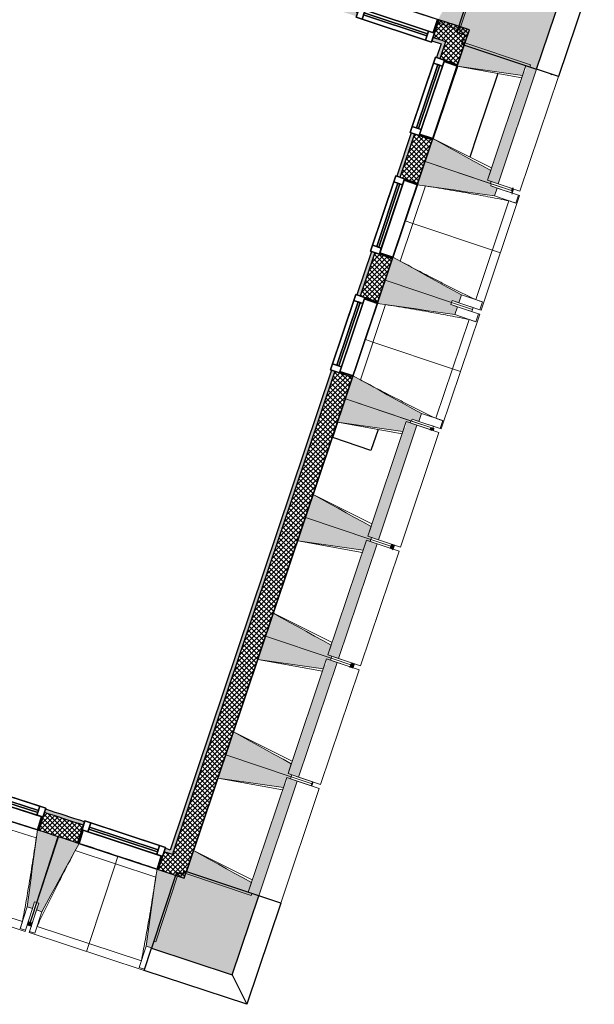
# Model space of a CAD drawing. Header units: centimetres. Extents: x -2631 to 3067, y -3659 to 381.
# Tile 143 of 149: x 1727 to 2140, y -3659 to -2951. Entities that reach past the tile are written whole.
import ezdxf

# ---------------------------------------------------------------- set-up
doc = ezdxf.new("R2010")
doc.units = ezdxf.units.CM
doc.linetypes.add('Tiret_2_', pattern=[0.25, 0.125, -0.125])
for name, color, linetype, lineweight in [('0-1', 7, 'Continuous', 5), ('HACHURE_C-3', 7, 'Continuous', 18), ('MENUISERIES', 7, 'Continuous', 18), ('MENUISERIES-1', 7, 'Continuous', 25), ('MUR', 7, 'Continuous', 25), ('MUR_C', 7, 'Continuous', 25), ('OSSATURE', 7, 'Continuous', 18), ('OSSATURE_C', 7, 'Continuous', 18), ('SOL', 7, 'Continuous', 25), ('Z', 7, 'Continuous', 18)]:
    doc.layers.add(name, color=color, linetype=linetype, lineweight=lineweight)
doc.layers.add('A-ANNO-NPLT', color=7, linetype='Continuous', lineweight=25, plot=False)
for name, color, linetype, lineweight, true_color in [('A-GLAZ-GLAS', 7, 'Continuous', 25, 0x5c63b1), ('ANNOTATIONS-3', 4, 'Tiret_2_', 100, 0x00ffff), ('HACHURE-1', 7, 'Continuous', 25, 0x787878), ('HACHURE_C-1', 7, 'Continuous', 25, 0xdadada), ('HACHURE_C-2', 7, 'Continuous', 5, 0xdadada), ('MENUISERIES-2', 7, 'Continuous', 25, 0x5c63b1), ('MUR-1', 5, 'Continuous', 25, 0x0000ff), ('OSSATURE-1', 7, 'Continuous', 5, 0x787878), ('OSSATURE-2', 5, 'Continuous', 25, 0x0000ff)]:
    doc.layers.add(name, color=color, linetype=linetype, lineweight=lineweight, true_color=true_color)
pattern_1 = [(45, (0, 0), (-1.767767, 1.767767), []), (135, (0, 0), (-1.767767, -1.767767), [])]

# ---------------------------------------------------------------- blocks, each defined once
blk = doc.blocks.new('XXX_VIDE FENETRE - 590-389517-2021_015_1114_DCE_1_50_Sols')
at = {"layer": 'A-ANNO-NPLT'}
for p, q in [((-30.51, 0), (-30.51, -10)), ((-29.51, 0), (-30.51, 0)), ((-29.51, -10), (-29.51, 0)), ((30.51, 0), (29.51, 0)), ((29.51, 0), (29.51, -10)), ((30.51, -10), (30.51, 0)), ((-30.51, -10), (-29.51, -10)), ((-26.01, -10), (-30.51, -10)), ((-30.51, -10), (-30.51, -16.75)), ((-26.01, -16.75), (-26.01, -10)), ((26.01, -10), (26.01, -16.75)), ((30.51, -10), (26.01, -10)), ((29.51, -10), (30.51, -10)), ((30.51, -16.75), (30.51, -10)), ((-30.51, -16.75), (-26.01, -16.75)), ((26.01, -16.75), (30.51, -16.75))]:
    blk.add_line(p, q, dxfattribs=at)
at = {"layer": 'A-GLAZ-GLAS'}
for p, q in [((26.01, -12), (-26.01, -12)), ((-26.01, -12), (-26.01, -13.5)), ((-26.01, -13.5), (26.01, -13.5)), ((26.01, -13.5), (26.01, -12))]:
    blk.add_line(p, q, dxfattribs=at)
at = {"layer": 'MENUISERIES-1'}
for p, q in [((-29.51, 0), (29.51, 0)), ((29.51, 0), (-29.51, 0)), ((-30.51, -10), (-30.51, -0.07)), ((-29.51, -0.07), (-29.51, -10)), ((29.51, -10), (29.51, -0.07)), ((30.51, -0.07), (30.51, -10)), ((30.51, -10), (-30.51, -10)), ((-30.51, -16.75), (-30.51, -10)), ((-30.51, -10), (30.51, -10)), ((-29.51, -10), (29.51, -10)), ((-26.01, -10), (-26.01, -16.75)), ((26.01, -10), (-26.01, -10)), ((26.01, -16.75), (26.01, -10)), ((30.51, -10), (30.51, -16.75)), ((30.51, -16.75), (-30.51, -16.75)), ((-26.01, -16.75), (26.01, -16.75))]:
    blk.add_line(p, q, dxfattribs=at)
at = {"layer": 'MENUISERIES-2'}
for p, q in [((-26.01, -13.5), (-26.01, -12)), ((-26.01, -12), (26.01, -12)), ((26.01, -13.5), (-26.01, -13.5)), ((26.01, -12), (26.01, -13.5))]:
    blk.add_line(p, q, dxfattribs=at)
blk = doc.blocks.new('XXX_VIDE FENETRE - 550-377501-2021_015_1114_DCE_1_50_Sols')
at = {"layer": 'A-ANNO-NPLT'}
for p, q in [((-28.5, 0), (-28.5, -10)), ((-27.5, 0), (-28.5, 0)), ((-27.5, -10), (-27.5, 0)), ((28.5, 0), (27.5, 0)), ((27.5, 0), (27.5, -10)), ((28.5, -10), (28.5, 0)), ((-28.5, -10), (-27.5, -10)), ((-24, -10), (-28.5, -10)), ((-28.5, -10), (-28.5, -16.75)), ((-24, -16.75), (-24, -10)), ((24, -10), (24, -16.75)), ((28.5, -10), (24, -10)), ((27.5, -10), (28.5, -10)), ((28.5, -16.75), (28.5, -10)), ((-28.5, -16.75), (-24, -16.75)), ((24, -16.75), (28.5, -16.75))]:
    blk.add_line(p, q, dxfattribs=at)
at = {"layer": 'A-GLAZ-GLAS'}
for p, q in [((24, -12), (-24, -12)), ((-24, -12), (-24, -13.5)), ((-24, -13.5), (24, -13.5)), ((24, -13.5), (24, -12))]:
    blk.add_line(p, q, dxfattribs=at)
at = {"layer": 'MENUISERIES-1'}
for p, q in [((-28.5, 0), (28.5, 0)), ((-28.5, -10), (-28.5, 0)), ((-27.5, 0), (-27.5, -10)), ((27.5, 0), (-27.5, 0)), ((27.5, -10), (27.5, 0)), ((28.5, 0), (28.5, -10)), ((28.5, -10), (-28.5, -10)), ((-28.5, -16.75), (-28.5, -10)), ((-28.5, -10), (28.5, -10)), ((-27.5, -10), (27.5, -10)), ((-24, -10), (-24, -16.75)), ((24, -10), (-24, -10)), ((24, -16.75), (24, -10)), ((28.5, -10), (28.5, -16.75)), ((28.5, -16.75), (-28.5, -16.75)), ((-24, -16.75), (24, -16.75))]:
    blk.add_line(p, q, dxfattribs=at)
at = {"layer": 'MENUISERIES-2'}
for p, q in [((-24, -13.5), (-24, -12)), ((-24, -12), (24, -12)), ((24, -13.5), (-24, -13.5)), ((24, -12), (24, -13.5))]:
    blk.add_line(p, q, dxfattribs=at)
blk = doc.blocks.new('XXX_VIDE FENETRE - 550-V23-2021_015_1114_DCE_1_50_Sols')
at = {"layer": 'A-ANNO-NPLT'}
for p, q in [((-28.5, 0), (-28.5, -10)), ((-27.5, 0), (-28.5, 0)), ((-27.5, -10), (-27.5, 0)), ((28.5, 0), (27.5, 0)), ((27.5, 0), (27.5, -10)), ((28.5, -10), (28.5, 0)), ((-28.5, -10), (-27.5, -10)), ((-24, -10), (-28.5, -10)), ((-28.5, -10), (-28.5, -16.75)), ((-24, -16.75), (-24, -10)), ((24, -10), (24, -16.75)), ((28.5, -10), (24, -10)), ((27.5, -10), (28.5, -10)), ((28.5, -16.75), (28.5, -10)), ((-28.5, -16.75), (-24, -16.75)), ((24, -16.75), (28.5, -16.75))]:
    blk.add_line(p, q, dxfattribs=at)
at = {"layer": 'A-GLAZ-GLAS'}
for p, q in [((24, -12), (-24, -12)), ((-24, -12), (-24, -13.5)), ((-24, -13.5), (24, -13.5)), ((24, -13.5), (24, -12))]:
    blk.add_line(p, q, dxfattribs=at)
at = {"layer": 'MENUISERIES-1'}
for p, q in [((-27.91, 0), (27.91, 0)), ((-27.5, 0), (-27.5, -9.96)), ((27.5, 0), (-27.5, 0)), ((27.5, -10), (27.5, 0)), ((-28.5, -10), (-28.5, -2.25)), ((28.5, -2.25), (28.5, -10)), ((28.5, -10), (-28.5, -10)), ((-28.5, -16.75), (-28.5, -10)), ((-28.5, -10), (28.5, -10)), ((-27.5, -10), (27.5, -10)), ((-24, -10), (-24, -16.75)), ((24, -10), (-24, -10)), ((24, -16.75), (24, -10)), ((28.5, -10), (28.5, -16.75)), ((28.5, -16.75), (-28.5, -16.75)), ((-24, -16.75), (24, -16.75))]:
    blk.add_line(p, q, dxfattribs=at)
at = {"layer": 'MENUISERIES-2'}
for p, q in [((-24, -13.5), (-24, -12)), ((-24, -12), (24, -12)), ((24, -13.5), (-24, -13.5)), ((24, -12), (24, -13.5))]:
    blk.add_line(p, q, dxfattribs=at)
blk = doc.blocks.new('B02_ARC_rvt-1-2021_015_1114_DCE_1_50_Sols')
at = {"layer": 'HACHURE_C-1'}
h = blk.add_hatch(color=256, dxfattribs=at)
h.paths.add_polyline_path([(2029.51, -2968.53), (2030.31, -2966.16), (2023.62, -2963.95), (2022.83, -2966.33), (2026.96, -2967.69)])
h.paths.add_polyline_path([(1968.65, -2948.64), (1969.43, -2946.26), (1938.47, -2936.27), (1937.69, -2938.64), (1968.46, -2948.58)])
h.paths.add_polyline_path([(1883.38, -2921.31), (1884.17, -2918.93), (1853.17, -2909.15), (1852.38, -2911.52), (1883.25, -2921.27)])
h.paths.add_polyline_path([(1797.96, -2894.55), (1798.74, -2892.17), (1767.93, -2882.67), (1767.2, -2885.06), (1797.52, -2894.41)])
h.paths.add_polyline_path([(1712.67, -2868.44), (1713.41, -2866.05), (1682.36, -2856.7), (1681.64, -2859.1), (1712.25, -2868.32)])
h.paths.add_polyline_path([(1627.01, -2842.84), (1627.73, -2840.44), (1596.53, -2831.27), (1595.81, -2833.67), (1626.69, -2842.74)])
h.paths.add_polyline_path([(1541.07, -2817.77), (1541.79, -2815.37), (1510.53, -2806.41), (1509.81, -2808.8), (1540.88, -2817.71)])
h.paths.add_polyline_path([(1454.96, -2793.26), (1455.68, -2790.87), (1425, -2782.28), (1424.33, -2784.69), (1454.88, -2793.24)])
at = {"layer": 'HACHURE_C-2'}
h = blk.add_hatch(color=256, dxfattribs=at)
h.paths.add_polyline_path([(1837.2, -3548.93), (1953.12, -3203.82), (1950.75, -3203.02), (1834.83, -3548.14), (1836.41, -3548.66)])
h.paths.add_polyline_path([(1971.27, -3149.79), (1981.78, -3118.5), (1979.41, -3117.71), (1968.9, -3148.99)])
h.paths.add_polyline_path([(1999.93, -3064.47), (2010.43, -3033.19), (2008.06, -3032.39), (1997.56, -3063.67)])
h.paths.add_polyline_path([(2028.58, -2979.15), (2032.68, -2966.94), (2030.31, -2966.16), (2026.21, -2978.36)])
h = blk.add_hatch(color=256, dxfattribs=at)
h.paths.add_polyline_path([(1836.41, -3551.3), (1837.2, -3548.93), (1831.23, -3546.94), (1830.44, -3549.32), (1836.02, -3551.17)])
h.paths.add_polyline_path([(1772.49, -3530.22), (1773.27, -3527.84), (1745.15, -3518.69), (1744.39, -3521.07), (1772.09, -3530.09)])
h.paths.add_polyline_path([(1686.3, -3502.39), (1687.06, -3500.01), (1658.88, -3491.05), (1658.13, -3493.44), (1685.23, -3502.05)])
h.paths.add_polyline_path([(1599.91, -3475.18), (1600.66, -3472.79), (1572.41, -3464.04), (1571.68, -3466.43), (1599.52, -3475.05)])
h.paths.add_polyline_path([(1513.33, -3448.59), (1514.06, -3446.2), (1485.75, -3437.65), (1485.04, -3440.05), (1512.3, -3448.28)])
h.paths.add_polyline_path([(1426.56, -3422.62), (1427.27, -3420.23), (1398.9, -3411.89), (1398.2, -3414.29), (1425.55, -3422.33)])
h.paths.add_polyline_path([(1339.6, -3397.28), (1340.3, -3394.88), (1311.76, -3386.71), (1311.1, -3389.13), (1338.61, -3397)])
h.paths.add_polyline_path([(1252.37, -3372.54), (1253.03, -3370.13), (1224.66, -3362.23), (1223.99, -3364.64), (1251.37, -3372.26)])
h.paths.add_polyline_path([(1165.15, -3348.48), (1165.81, -3346.07), (1125.8, -3335.26), (1087.05, -3324.93), (1086.42, -3327.34), (1135.26, -3340.41), (1164.2, -3348.23)])
h.paths.add_polyline_path([(1025.48, -3311.36), (1026.12, -3308.94), (1004.82, -3303.43), (1004.19, -3305.84), (1024.3, -3311.05)])
h.paths.add_polyline_path([(943.14, -3290.27), (943.76, -3287.85), (921.08, -3282.14), (920.45, -3284.56), (942.06, -3289.99)])
h.paths.add_polyline_path([(859.29, -3269.4), (859.92, -3266.98), (838.4, -3261.72), (837.77, -3264.14), (858.47, -3269.2)])
h.paths.add_polyline_path([(776.51, -3249.4), (777.14, -3246.98), (733.07, -3236.58), (707.31, -3230.56), (706.74, -3233), (742.24, -3241.29), (776.08, -3249.3)])
at = {"layer": 'HACHURE_C-3'}
h = blk.add_hatch(dxfattribs=at)
h.set_pattern_fill('FP_1', color=256, style=0, pattern_type=2)
h.set_pattern_definition(pattern_1)
h.paths.add_polyline_path([(2032.68, -2966.94), (2036.98, -2954.14), (2027.86, -2951.14), (2023.62, -2963.95), (2031.5, -2966.55)])
h.paths.add_polyline_path([(1969.43, -2946.26), (1973.68, -2933.45), (1942.72, -2923.45), (1938.47, -2936.27), (1968.65, -2946.01)])
h.paths.add_polyline_path([(1884.17, -2918.93), (1888.38, -2906.11), (1857.41, -2896.33), (1853.17, -2909.15), (1883.38, -2918.69)])
h.paths.add_polyline_path([(1798.74, -2892.17), (1802.99, -2879.36), (1771.9, -2869.77), (1767.93, -2882.67), (1797.96, -2891.93)])
h.paths.add_polyline_path([(1713.41, -2866.05), (1717.37, -2853.15), (1686.23, -2843.77), (1682.36, -2856.7), (1712.67, -2865.83)])
h.paths.add_polyline_path([(1627.73, -2840.44), (1631.6, -2827.51), (1600.4, -2818.34), (1596.53, -2831.27), (1627.01, -2840.23)])
h.paths.add_polyline_path([(1541.79, -2815.37), (1545.66, -2802.44), (1514.4, -2793.47), (1510.53, -2806.41), (1541.07, -2815.17)])
h.paths.add_polyline_path([(1455.68, -2790.87), (1459.55, -2777.93), (1428.63, -2769.28), (1425, -2782.28), (1454.96, -2790.67)])
h = blk.add_hatch(dxfattribs=at)
h.set_pattern_fill('FP_1', color=256, style=0, pattern_type=2)
h.set_pattern_definition(pattern_1)
h.paths.add_polyline_path([(1849.21, -3555.57), (1965.92, -3208.12), (1953.12, -3203.82), (1836.41, -3551.3), (1842.81, -3553.43)])
h.paths.add_polyline_path([(1984.07, -3154.08), (1994.57, -3122.8), (1981.78, -3118.5), (1971.27, -3149.79), (1983.75, -3153.98)])
h.paths.add_polyline_path([(2012.72, -3068.77), (2023.23, -3037.49), (2010.43, -3033.19), (1999.93, -3064.47), (2012.4, -3068.66)])
h.paths.add_polyline_path([(2041.38, -2983.45), (2049.8, -2958.37), (2036.98, -2954.14), (2028.58, -2979.15), (2041.06, -2983.35)])
h = blk.add_hatch(dxfattribs=at)
h.set_pattern_fill('FP_1', color=256, style=0, pattern_type=2)
h.set_pattern_definition(pattern_1)
h.paths.add_polyline_path([(1844.91, -3568.37), (1849.21, -3555.57), (1830.44, -3549.32), (1826.22, -3562.14), (1842.81, -3567.66)])
h.paths.add_polyline_path([(1768.27, -3543.04), (1772.49, -3530.22), (1744.39, -3521.07), (1740.26, -3533.92), (1758.44, -3539.83)])
h.paths.add_polyline_path([(1682.17, -3515.24), (1686.3, -3502.39), (1658.13, -3493.44), (1654.1, -3506.32), (1672.22, -3512.07)])
h.paths.add_polyline_path([(1595.87, -3488.06), (1599.91, -3475.18), (1571.68, -3466.43), (1567.79, -3479.36), (1595.87, -3488.06)])
h.paths.add_polyline_path([(1509.38, -3461.5), (1513.33, -3448.59), (1485.04, -3440.05), (1481.18, -3452.99), (1509.37, -3461.5)])
h.paths.add_polyline_path([(1422.7, -3435.56), (1426.5, -3422.61), (1398.2, -3414.29), (1394.44, -3427.25), (1422.69, -3435.56)])
h.paths.add_polyline_path([(1335.84, -3410.25), (1339.6, -3397.28), (1311.1, -3389.13), (1307.52, -3402.14), (1335.82, -3410.25)])
h.paths.add_polyline_path([(1248.8, -3385.56), (1252.37, -3372.54), (1223.99, -3364.64), (1220.42, -3377.66), (1248.72, -3385.54)])
h.paths.add_polyline_path([(1161.58, -3361.5), (1165.15, -3348.48), (1122.31, -3336.92), (1086.42, -3327.34), (1083.01, -3340.41), (1125.8, -3351.83), (1161.56, -3361.5)])
h.paths.add_polyline_path([(1022.07, -3324.42), (1025.48, -3311.36), (1004.19, -3305.84), (1000.77, -3318.91), (1021.77, -3324.34)])
h.paths.add_polyline_path([(939.73, -3303.33), (943.14, -3290.27), (920.45, -3284.56), (917.03, -3297.62), (939.53, -3303.28)])
h.paths.add_polyline_path([(855.88, -3282.46), (859.29, -3269.4), (837.77, -3264.14), (834.36, -3277.21), (848.53, -3280.67)])
h.paths.add_polyline_path([(773.1, -3262.46), (776.51, -3249.4), (722.08, -3236.58), (706.74, -3233), (703.69, -3246.15), (741.64, -3255.02)])
at = {"layer": 'MUR'}
for p, q in [((2022.83, -2966.33), (2027.13, -2953.36)), ((2041.38, -2983.45), (2026.21, -2978.36)), ((2041.38, -2983.45), (2023.23, -3037.49)), ((2008.06, -3032.39), (2023.23, -3037.49)), ((2012.72, -3068.77), (1997.56, -3063.67)), ((2012.72, -3068.77), (1994.57, -3122.8)), ((1979.41, -3117.71), (1994.57, -3122.8)), ((1984.07, -3154.08), (1968.9, -3148.99)), ((1984.07, -3154.08), (1965.92, -3208.12)), ((1950.75, -3203.02), (1965.92, -3208.12)), ((1740.29, -3533.84), (1745.15, -3518.69)), ((1739.31, -3533.61), (1726.61, -3529.5)), ((1773.27, -3527.84), (1768.3, -3542.95)), ((1826.25, -3562.04), (1831.23, -3546.94))]:
    blk.add_line(p, q, dxfattribs=at)
for start, end in [(71.776299, 71.894288), (71.62533, 71.74838)]:
    blk.add_arc((-2139.2, -15497.1), 12576.48, start, end, dxfattribs=at)
at = {"layer": 'MUR_C'}
for p, q in [((2027.86, -2951.14), (2022.83, -2966.33)), ((2034.61, -2953.36), (2027.86, -2951.14)), ((2041.38, -2983.45), (2049.8, -2958.37)), ((2030.31, -2966.16), (2023.62, -2963.95)), ((2022.83, -2966.33), (2029.51, -2968.53)), ((2029.51, -2968.53), (2026.21, -2978.36)), ((2032.68, -2966.94), (2028.58, -2979.15)), ((2026.21, -2978.36), (2041.38, -2983.45)), ((2008.06, -3032.39), (1997.56, -3063.67)), ((2010.43, -3033.19), (1999.93, -3064.47)), ((2023.23, -3037.49), (2008.06, -3032.39)), ((2012.72, -3068.77), (2023.23, -3037.49)), ((1997.56, -3063.67), (2012.72, -3068.77)), ((1979.41, -3117.71), (1968.9, -3148.99)), ((1981.78, -3118.5), (1971.27, -3149.79)), ((1994.57, -3122.8), (1979.41, -3117.71)), ((1984.07, -3154.08), (1994.57, -3122.8)), ((1968.9, -3148.99), (1984.07, -3154.08)), ((1950.75, -3203.02), (1834.83, -3548.14)), ((1953.12, -3203.82), (1837.2, -3548.93)), ((1965.92, -3208.12), (1950.75, -3203.02)), ((1850.01, -3553.2), (1965.92, -3208.12)), ((1745.15, -3518.69), (1740.26, -3533.92)), ((1768.27, -3543.04), (1773.27, -3527.84)), ((1831.23, -3546.94), (1826.22, -3562.14)), ((1836.41, -3551.3), (1830.44, -3549.32)), ((1837.2, -3548.93), (1836.41, -3551.3)), ((1849.21, -3555.57), (1850.01, -3553.2)), ((1844.91, -3568.37), (1849.21, -3555.57)), ((1826.22, -3562.14), (1844.91, -3568.37))]:
    blk.add_line(p, q, dxfattribs=at)
at = {"layer": 'MUR_C', "flags": 128}
for points in [[(2036.98, -2954.14), (2035.8, -2953.75), (2034.61, -2953.36)], [(2049.8, -2958.37), (2043.39, -2956.26), (2036.98, -2954.14)], [(2032.68, -2966.94), (2031.5, -2966.55), (2030.31, -2966.16)], [(1834.83, -3548.14), (1833.03, -3547.54), (1831.23, -3546.94)]]:
    blk.add_lwpolyline(points, dxfattribs=at)
at = {"layer": 'MUR_C'}
for radius, start, end in [(12589.98, 71.898676, 72.033166), (12592.48, 71.898651, 72.033196), (12576.48, 71.898811, 72.033004)]:
    blk.add_arc((-2139.2, -15497.1), radius, start, end, dxfattribs=at)
at = {"layer": 'SOL'}
for p, q in [((2046.15, -2969.23), (1846.52, -3563.6)), ((1846.52, -3563.6), (2046.15, -2969.23)), ((1754.49, -3538.55), (1754.04, -3538.4)), ((1754.04, -3538.4), (1754.49, -3538.55))]:
    blk.add_line(p, q, dxfattribs=at)
at = {"layer": 'MENUISERIES'}
for name, p, rotation in [('XXX_VIDE FENETRE - 550-V23-2021_015_1114_DCE_1_50_Sols', (2000.78, -2942.27), 341.6678189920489), ('XXX_VIDE FENETRE - 550-377501-2021_015_1114_DCE_1_50_Sols', (2032.3, -3010.47), 251.4335275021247), ('XXX_VIDE FENETRE - 550-377501-2021_015_1114_DCE_1_50_Sols', (2003.65, -3095.79), 251.4335275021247), ('XXX_VIDE FENETRE - 550-377501-2021_015_1114_DCE_1_50_Sols', (1974.99, -3181.1), 251.4335275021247), ('XXX_VIDE FENETRE - 590-389517-2021_015_1114_DCE_1_50_Sols', (1711.22, -3524.57), 162.1840197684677), ('XXX_VIDE FENETRE - 590-389517-2021_015_1114_DCE_1_50_Sols', (1797.25, -3552.56), 161.7723850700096)]:
    blk.add_blockref(name, p, dxfattribs=dict(at, rotation=rotation))
blk = doc.blocks.new('20_MUR PREFA_01 - MODULE_01-3123087-2021_015_1114_DCE_1_50_Sols')
at = {"layer": 'Z'}
for p, q in [((0, 72.21), (0, 66.14)), ((0, 66.14), (0, 5.85)), ((0, 0.07), (0, 5.85))]:
    blk.add_line(p, q, dxfattribs=at)
blk = doc.blocks.new('20_MUR PREFA_01 - MODULE_01 B-3165811-2021_015_1114_DCE_1_50_Sols')
at = {"layer": 'Z'}
for p, q in [((0, 72.21), (0, 66.14)), ((0, 66.14), (0, 5.85)), ((0, 0.07), (0, 5.85))]:
    blk.add_line(p, q, dxfattribs=at)
blk = doc.blocks.new('Murs 1 - Murs 1-3189767-2021_015_1114_DCE_1_50_Sols')
at = {"layer": 'HACHURE-1'}
blk.add_hatch(color=256, dxfattribs=at).paths.add_polyline_path([(2098.09, -2986.68), (2118.5, -2925.92), (2058.6, -2906.07), (2040.73, -2960.01), (2046.47, -2961.91), (2044.23, -2968.59), (2091.8, -2984.56)])
at = {"layer": 'MUR'}
for p, q in [((2058.6, -2906.07), (2063.83, -2890.28)), ((2063.83, -2890.28), (2139.59, -2915.38)), ((2139.59, -2915.38), (2113.87, -2991.98)), ((2139.59, -2915.38), (2118.5, -2925.92)), ((2113.87, -2991.98), (2098.09, -2986.68))]:
    blk.add_line(p, q, dxfattribs=at)
at = {"layer": 'MUR_C'}
for p, q in [((2058.6, -2906.07), (2040.73, -2960.01)), ((2118.5, -2925.92), (2058.6, -2906.07)), ((2098.09, -2986.68), (2118.5, -2925.92)), ((2040.73, -2960.01), (2046.47, -2961.91)), ((2046.47, -2961.91), (2044.23, -2968.59)), ((2044.23, -2968.59), (2098.09, -2986.68))]:
    blk.add_line(p, q, dxfattribs=at)
blk = doc.blocks.new('Murs 2 - Murs 1-3190063-2021_015_1114_DCE_1_50_Sols')
at = {"layer": 'HACHURE-1'}
blk.add_hatch(color=256, dxfattribs=at).paths.add_polyline_path([(1879.43, -3637.68), (1898.45, -3581.05), (1844.59, -3562.95), (1843.69, -3565.64), (1839.23, -3564.17), (1821.32, -3618.55), (1843.69, -3625.91)])
at = {"layer": 'MUR'}
for p, q in [((1914.23, -3586.34), (1898.45, -3581.05)), ((1914.23, -3586.34), (1889.83, -3658.99)), ((1816.01, -3634.68), (1821.32, -3618.55)), ((1889.83, -3658.99), (1816.01, -3634.68)), ((1879.43, -3637.68), (1889.83, -3658.99))]:
    blk.add_line(p, q, dxfattribs=at)
at = {"layer": 'MUR_C'}
for p, q in [((1839.23, -3564.17), (1821.32, -3618.55)), ((1843.69, -3565.64), (1839.23, -3564.17)), ((1844.59, -3562.95), (1843.69, -3565.64)), ((1898.45, -3581.05), (1844.59, -3562.95)), ((1879.43, -3637.68), (1898.45, -3581.05)), ((1821.32, -3618.55), (1879.43, -3637.68))]:
    blk.add_line(p, q, dxfattribs=at)
blk = doc.blocks.new('B02_DC_STR_rvt-1-2021_015_1114_DCE_1_50_Sols')
at = {"layer": 'OSSATURE-1'}
for points in [[(2042.79, -2958.55), (2058.39, -2911.47), (2056.97, -2911), (2056.06, -2913.73), (2049, -2911.39), (2027.27, -2951.04), (2027.83, -2951.23), (2027.13, -2953.36), (2039.22, -2957.37)], [(2088.07, -2991.16), (2090.44, -2984.11), (2093.17, -2985.03), (2093.65, -2983.6), (2046.63, -2967.81), (2041.06, -2984.4), (2081.36, -2990.2)], [(2070.39, -3069.15), (2098.09, -2986.68), (2090.44, -2984.11), (2090.25, -2988.27), (2089.05, -2988.27), (2062.74, -3066.58), (2065.47, -3067.5)], [(2064.99, -3068.92), (2065.47, -3067.5), (2062.74, -3066.58), (2065.11, -3059.53), (2023.55, -3036.54), (2018.01, -3053.14), (2063.06, -3068.27)], [(2067.94, -3077.82), (2069.85, -3072.13), (2065.11, -3070.54), (2065.58, -3069.12), (2017.97, -3053.14), (2012.4, -3069.72), (2065.58, -3077.48)], [(2042.15, -3154.6), (2044.06, -3148.92), (1994.89, -3121.85), (1989.32, -3138.44), (2036.93, -3154.43), (2037.41, -3153.01), (2041.64, -3154.43)], [(2039.28, -3163.14), (2041.19, -3157.45), (2036.45, -3155.86), (2036.93, -3154.43), (1989.32, -3138.44), (1983.75, -3155.03), (2036.93, -3162.79)], [(2013.49, -3239.92), (2015.4, -3234.23), (1966.24, -3207.17), (1960.66, -3223.76), (2008.27, -3239.75), (2008.75, -3238.33), (2012.98, -3239.75)], [(2002.1, -3247.11), (2004.47, -3240.06), (2007.2, -3240.97), (2007.68, -3239.55), (1960.66, -3223.76), (1955.09, -3240.35), (1995.39, -3246.15)], [(1984.42, -3325.1), (2012.12, -3242.63), (2004.47, -3240.06), (2004.28, -3244.21), (2003.08, -3244.21), (1976.77, -3322.53), (1979.5, -3323.44)], [(1979.02, -3324.87), (1979.5, -3323.44), (1976.77, -3322.53), (1979.14, -3315.47), (1937.58, -3292.49), (1932.01, -3309.08), (1976.86, -3324.14)], [(1973.45, -3332.43), (1975.82, -3325.37), (1978.54, -3326.29), (1979.02, -3324.87), (1932.01, -3309.08), (1926.43, -3325.66), (1966.73, -3331.46)], [(1955.76, -3410.41), (1983.46, -3327.94), (1975.82, -3325.37), (1948.13, -3407.85), (1950.84, -3408.76)], [(1950.37, -3410.18), (1950.84, -3408.76), (1948.13, -3407.8), (1950.49, -3400.79), (1908.92, -3377.8), (1903.35, -3394.39), (1948.13, -3409.43)], [(1944.79, -3417.74), (1947.16, -3410.69), (1949.89, -3411.6), (1950.37, -3410.18), (1903.35, -3394.39), (1897.78, -3410.98), (1938.08, -3416.78)], [(1927.11, -3495.73), (1954.81, -3413.26), (1947.16, -3410.69), (1946.97, -3414.85), (1945.76, -3414.85), (1919.46, -3493.16), (1922.19, -3494.08)], [(1921.71, -3495.5), (1922.19, -3494.08), (1919.46, -3493.16), (1921.83, -3486.11), (1880.27, -3463.12), (1874.69, -3479.71), (1919.46, -3494.74)], [(1916.13, -3503.06), (1918.5, -3496), (1921.23, -3496.92), (1921.71, -3495.5), (1874.69, -3479.71), (1869.12, -3496.3), (1909.42, -3502.09)], [(1898.45, -3581.05), (1926.15, -3498.57), (1918.5, -3496), (1918.31, -3500.16), (1917.11, -3500.16), (1890.8, -3578.48), (1893.53, -3579.39)], [(1735.82, -3590.18), (1737.35, -3585.42), (1738.78, -3585.88), (1754.08, -3538.27), (1740.29, -3533.84), (1740.26, -3533.9), (1739.31, -3533.61), (1732.01, -3588.96), (1734.75, -3589.84)], [(1742.55, -3592.39), (1769.22, -3543.33), (1768.28, -3543.01), (1768.28, -3542.94), (1754.53, -3538.42), (1738.89, -3585.92), (1740.32, -3586.39), (1738.75, -3591.14), (1740.32, -3591.65)], [(1893.05, -3580.81), (1893.53, -3579.39), (1890.8, -3578.48), (1893.17, -3571.42), (1851.61, -3548.43), (1846.04, -3565.02), (1890.8, -3580.06)], [(1821.39, -3618.35), (1822.95, -3613.6), (1824.37, -3614.07), (1840.02, -3566.57), (1826.25, -3562.04), (1826.23, -3562.1), (1825.28, -3561.81), (1817.59, -3617.1), (1820.48, -3618.05)]]:
    blk.add_hatch(color=256, dxfattribs=at).paths.add_polyline_path(points)
at = {"layer": 'ANNOTATIONS-3'}
for p, q in [((2080.35, -3075.66), (2081.31, -3072.82)), ((2022.73, -3246.19), (2023.21, -3244.77)), ((1993.92, -3331.45), (1994.88, -3328.61)), ((1965.12, -3416.72), (1966.08, -3413.88)), ((1936.31, -3501.98), (1937.27, -3499.14)), ((1735.26, -3601.73), (1732.41, -3600.8))]:
    blk.add_line(p, q, dxfattribs=at)
at = {"layer": 'MUR'}
for p, q in [((2028.15, -3023.94), (2041.43, -2984.45)), ((2070.24, -2989.76), (2055.63, -3033.18)), ((2023.85, -3036.71), (2028.15, -3023.94)), ((2055.63, -3033.18), (2050.02, -3049.86)), ((1951.6, -3251.51), (1955.35, -3240.39)), ((1984.16, -3245.69), (1979.09, -3260.76)), ((1979.09, -3260.76), (1951.6, -3251.51))]:
    blk.add_line(p, q, dxfattribs=at)
at = {"layer": 'OSSATURE'}
for p, q in [((2087.46, -2992.99), (2041.06, -2984.4)), ((2093.17, -2985.03), (2108.25, -2990.09)), ((2098.09, -2986.68), (2113.87, -2991.98)), ((2086.16, -3074.45), (2113.87, -2991.98)), ((2023.55, -3036.54), (2065.73, -3057.7)), ((1994.95, -3121.89), (2012.47, -3069.73)), ((2018.27, -3070.61), (2000.11, -3124.69)), ((2080.07, -3073.98), (2064.99, -3068.92)), ((2065.11, -3070.54), (2074.85, -3073.81)), ((2080.54, -3072.56), (2065.47, -3067.5)), ((2065.58, -3069.12), (2080.83, -3074.24)), ((2069.85, -3072.13), (2085.09, -3077.25)), ((2086.16, -3074.45), (2070.39, -3069.15)), ((2058.24, -3160.01), (2085.95, -3077.54)), ((2067.94, -3077.82), (2083.18, -3082.94)), ((2074.85, -3073.81), (2080.35, -3075.66)), ((2080.54, -3072.56), (2080.07, -3073.98)), ((2080.35, -3075.66), (2080.83, -3074.24)), ((2085.09, -3077.25), (2083.18, -3082.94)), ((2085.06, -3077.24), (2085.95, -3077.54)), ((2054.42, -3152.37), (2078.28, -3081.32)), ((2083.18, -3082.94), (2083.15, -3082.93)), ((2059.3, -3154.04), (2044.06, -3148.92)), ((1966.3, -3207.2), (1983.82, -3155.04)), ((1989.62, -3155.92), (1971.45, -3210)), ((2036.45, -3155.86), (2046.19, -3159.13)), ((2052.17, -3159.55), (2036.93, -3154.43)), ((2036.93, -3154.43), (2052.17, -3159.55)), ((2047.15, -3156.28), (2037.41, -3153.01)), ((2057.39, -3159.72), (2042.15, -3154.6)), ((2052.65, -3158.13), (2047.15, -3156.28)), ((2059.3, -3154.04), (2057.39, -3159.72)), ((2059.27, -3154.02), (2059.3, -3154.04)), ((2029.59, -3245.33), (2057.29, -3162.86)), ((2039.28, -3163.14), (2054.52, -3168.26)), ((2041.19, -3157.45), (2056.43, -3162.57)), ((2046.19, -3159.13), (2051.69, -3160.98)), ((2051.69, -3160.98), (2052.17, -3159.55)), ((2052.17, -3159.55), (2052.65, -3158.13)), ((2056.43, -3162.57), (2054.52, -3168.26)), ((2056.41, -3162.56), (2057.29, -3162.86)), ((2058.24, -3160.01), (2057.36, -3159.72)), ((2025.76, -3237.69), (2049.62, -3166.64)), ((2054.52, -3168.26), (2054.5, -3168.25)), ((2030.64, -3239.35), (2015.4, -3234.23)), ((2001.49, -3248.94), (1955.09, -3240.35)), ((2007.2, -3240.97), (2022.28, -3246.04)), ((2007.68, -3239.55), (2022.75, -3244.61)), ((2023.51, -3244.87), (2008.27, -3239.75)), ((2018.49, -3241.6), (2008.75, -3238.33)), ((2028.73, -3245.04), (2013.49, -3239.92)), ((2023.99, -3243.45), (2018.49, -3241.6)), ((2030.64, -3239.35), (2028.73, -3245.04)), ((2030.62, -3239.34), (2030.64, -3239.35)), ((2000.2, -3330.4), (2027.9, -3247.92)), ((2012.12, -3242.63), (2027.9, -3247.92)), ((2022.75, -3244.61), (2022.28, -3246.04)), ((2023.51, -3244.87), (2023.99, -3243.45)), ((2029.59, -3245.33), (2028.71, -3245.03)), ((1937.58, -3292.49), (1979.76, -3313.64)), ((1972.83, -3334.26), (1926.43, -3325.66)), ((1978.54, -3326.29), (1993.62, -3331.35)), ((1994.1, -3329.93), (1979.02, -3324.87)), ((1979.02, -3324.87), (1994.1, -3329.93)), ((1994.58, -3328.51), (1979.5, -3323.44)), ((2000.2, -3330.4), (1984.42, -3325.1)), ((1971.54, -3415.71), (1999.24, -3333.24)), ((1983.46, -3327.94), (1999.24, -3333.24)), ((1994.1, -3329.93), (1993.62, -3331.35)), ((1994.58, -3328.51), (1994.1, -3329.93)), ((1908.92, -3377.8), (1951.1, -3398.96)), ((1944.18, -3419.57), (1897.78, -3410.98)), ((1949.89, -3411.6), (1964.96, -3416.67)), ((1965.44, -3415.25), (1950.37, -3410.18)), ((1950.37, -3410.18), (1965.44, -3415.25)), ((1965.92, -3413.82), (1950.84, -3408.76)), ((1971.54, -3415.71), (1955.76, -3410.41)), ((1942.88, -3501.03), (1970.58, -3418.56)), ((1954.81, -3413.26), (1970.58, -3418.56)), ((1965.44, -3415.25), (1964.96, -3416.67)), ((1965.92, -3413.82), (1965.44, -3415.25)), ((1880.27, -3463.12), (1922.44, -3484.28)), ((1915.52, -3504.89), (1869.12, -3496.3)), ((1921.23, -3496.92), (1936.31, -3501.98)), ((1936.79, -3500.56), (1921.71, -3495.5)), ((1921.71, -3495.5), (1936.79, -3500.56)), ((1937.26, -3499.14), (1922.19, -3494.08)), ((1942.88, -3501.03), (1927.11, -3495.73)), ((1914.23, -3586.34), (1941.93, -3503.87)), ((1926.15, -3498.57), (1941.93, -3503.87)), ((1936.79, -3500.56), (1936.31, -3501.98)), ((1937.26, -3499.14), (1936.79, -3500.56)), ((1738.51, -3539.41), (1680.39, -3520.73)), ((1824.44, -3567.6), (1766.45, -3548.5)), ((1851.61, -3548.43), (1893.79, -3569.59)), ((1647.73, -3579.93), (1730.56, -3606.55)), ((1653.42, -3575.39), (1728.58, -3599.55)), ((1908.61, -3584.46), (1893.53, -3579.39)), ((1914.23, -3586.34), (1898.45, -3581.05)), ((1732.01, -3588.96), (1727.03, -3604.47)), ((1738.78, -3585.88), (1733.86, -3601.19)), ((1733.86, -3601.19), (1738.89, -3585.92)), ((1737.35, -3585.42), (1734.14, -3595.41)), ((1737.04, -3596.35), (1740.32, -3586.39)), ((1735.82, -3590.18), (1730.84, -3605.69)), ((1734.14, -3595.41), (1732.43, -3600.73)), ((1733.66, -3606.61), (1738.75, -3591.14)), ((1737.46, -3607.86), (1742.55, -3592.39)), ((1732.41, -3600.8), (1732.37, -3600.93)), ((1732.37, -3600.93), (1733.8, -3601.39)), ((1733.8, -3601.39), (1733.84, -3601.26)), ((1733.84, -3601.26), (1733.8, -3601.39)), ((1733.8, -3601.39), (1735.22, -3601.86)), ((1735.22, -3601.86), (1735.26, -3601.73)), ((1735.29, -3601.66), (1737.04, -3596.35)), ((1739.09, -3602.97), (1814.08, -3627.66)), ((1727.03, -3604.47), (1727.03, -3604.44)), ((1730.84, -3605.69), (1727.03, -3604.47)), ((1730.85, -3605.67), (1730.56, -3606.55)), ((1733.37, -3607.47), (1733.66, -3606.58)), ((1733.37, -3607.47), (1816.01, -3634.68)), ((1737.46, -3607.86), (1733.66, -3606.61)), ((1737.47, -3607.84), (1737.46, -3607.86)), ((1817.59, -3617.1), (1812.49, -3632.57)), ((1822.95, -3613.6), (1819.67, -3623.56)), ((1821.39, -3618.35), (1816.29, -3633.82)), ((1819.67, -3623.56), (1817.92, -3628.87)), ((1817.9, -3628.94), (1817.85, -3629.07)), ((1812.49, -3632.57), (1812.5, -3632.54)), ((1816.29, -3633.82), (1812.49, -3632.57)), ((1816.3, -3633.8), (1816.01, -3634.68))]:
    blk.add_line(p, q, dxfattribs=at)
at = {"layer": 'OSSATURE', "flags": 128}
for points in [[(2083.15, -3082.93), (2082.18, -3082.61), (2081.2, -3082.29), (2080.23, -3081.97), (2079.25, -3081.64), (2078.28, -3081.32)], [(2054.42, -3152.37), (2055.39, -3152.7), (2056.36, -3153.03), (2057.33, -3153.36), (2058.3, -3153.69), (2059.27, -3154.02)], [(2054.5, -3168.25), (2053.52, -3167.93), (2052.55, -3167.6), (2051.57, -3167.28), (2050.6, -3166.96), (2049.62, -3166.64)], [(2025.76, -3237.69), (2026.73, -3238.02), (2027.7, -3238.35), (2028.67, -3238.68), (2029.65, -3239.01), (2030.62, -3239.34)], [(1727.03, -3604.44), (1727.34, -3603.46), (1727.65, -3602.49), (1727.96, -3601.51), (1728.27, -3600.53), (1728.58, -3599.55)], [(1739.09, -3602.97), (1738.77, -3603.94), (1738.44, -3604.92), (1738.12, -3605.89), (1737.79, -3606.86), (1737.47, -3607.84)], [(1812.5, -3632.54), (1812.81, -3631.57), (1813.13, -3630.59), (1813.45, -3629.62), (1813.76, -3628.64), (1814.08, -3627.66)]]:
    blk.add_lwpolyline(points, dxfattribs=at)
at = {"layer": 'OSSATURE'}
for points, knots in [([(2078.28, -3081.32), (2073.77, -3080.43), (2067, -3079.11), (2057.97, -3077.42), (2050.62, -3076.07), (2042.7, -3074.66), (2034.19, -3073.2), (2026.05, -3071.85), (2020.74, -3071), (2018.27, -3070.62)], [0, 0, 0, 0, 0.2222222, 0.3333333, 0.4444444, 0.5833333, 0.7222222, 0.8611111, 0.9816328, 0.9816328, 0.9816328, 0.9816328]), ([(2000.11, -3124.68), (2003.83, -3126.68), (2009.6, -3129.74), (2017.43, -3133.82), (2024.07, -3137.25), (2031.25, -3140.9), (2041.52, -3146.05), (2049.25, -3149.86), (2054.42, -3152.37)], [0.0183438, 0.0183438, 0.0183438, 0.0183438, 0.2222222, 0.3333333, 0.4444444, 0.5833333, 0.7222222, 1, 1, 1, 1]), ([(2049.62, -3166.64), (2045.12, -3165.74), (2038.35, -3164.43), (2029.32, -3162.74), (2021.96, -3161.39), (2014.04, -3159.98), (2005.54, -3158.51), (1997.39, -3157.16), (1992.08, -3156.32), (1989.61, -3155.93)], [0, 0, 0, 0, 0.2222222, 0.3333333, 0.4444444, 0.5833333, 0.7222222, 0.8611111, 0.9816328, 0.9816328, 0.9816328, 0.9816328]), ([(1971.46, -3209.99), (1975.18, -3211.99), (1980.94, -3215.05), (1988.77, -3219.14), (1995.42, -3222.56), (2002.59, -3226.21), (2012.87, -3231.37), (2020.59, -3235.17), (2025.76, -3237.69)], [0.0183438, 0.0183438, 0.0183438, 0.0183438, 0.2222222, 0.3333333, 0.4444444, 0.5833333, 0.7222222, 1, 1, 1, 1]), ([(1728.58, -3599.55), (1729.42, -3595.03), (1730.64, -3588.25), (1732.22, -3579.19), (1733.47, -3571.82), (1734.78, -3563.88), (1736.13, -3555.36), (1737.37, -3547.2), (1738.15, -3541.88), (1738.5, -3539.4)], [0, 0, 0, 0, 0.2222222, 0.3333333, 0.4444444, 0.5833333, 0.7222222, 0.8611111, 0.9816328, 0.9816328, 0.9816328, 0.9816328]), ([(1766.46, -3548.5), (1764.49, -3552.24), (1761.46, -3558.02), (1757.42, -3565.87), (1754.04, -3572.54), (1750.43, -3579.73), (1745.33, -3590.04), (1741.57, -3597.79), (1739.09, -3602.97)], [0.0183454, 0.0183454, 0.0183454, 0.0183454, 0.2222222, 0.3333333, 0.4444444, 0.5833333, 0.7222222, 1, 1, 1, 1]), ([(1814.08, -3627.66), (1814.95, -3623.15), (1816.22, -3616.38), (1817.86, -3607.33), (1819.17, -3599.97), (1820.53, -3592.04), (1821.94, -3583.53), (1823.24, -3575.38), (1824.06, -3570.06), (1824.43, -3567.59)], [0, 0, 0, 0, 0.2222222, 0.3333333, 0.4444444, 0.5833333, 0.7222222, 0.8611111, 0.9816328, 0.9816328, 0.9816328, 0.9816328])]:
    blk.add_open_spline(points, degree=3, knots=knots, dxfattribs=at)
at = {"layer": 'OSSATURE_C'}
for p, q in [((2042.79, -2958.55), (2058.39, -2911.47)), ((2027.13, -2953.36), (2042.79, -2958.55)), ((2046.63, -2967.81), (2041.06, -2984.4)), ((2093.65, -2983.6), (2046.63, -2967.81)), ((2090.44, -2984.11), (2062.74, -3066.58)), ((2070.39, -3069.15), (2098.09, -2986.68)), ((2088.07, -2991.16), (2090.44, -2984.11)), ((2090.44, -2984.11), (2093.17, -2985.03)), ((2098.09, -2986.68), (2090.44, -2984.11)), ((2093.17, -2985.03), (2093.65, -2983.6)), ((2023.55, -3036.54), (2017.98, -3053.13)), ((2017.98, -3053.13), (2012.4, -3069.72)), ((2017.98, -3053.13), (2064.99, -3068.92)), ((2065.58, -3069.12), (2017.98, -3053.13)), ((2062.74, -3066.58), (2065.11, -3059.53)), ((2065.47, -3067.5), (2062.74, -3066.58)), ((2062.74, -3066.58), (2070.39, -3069.15)), ((2064.99, -3068.92), (2065.47, -3067.5)), ((2065.11, -3070.54), (2065.58, -3069.12)), ((2069.85, -3072.13), (2065.11, -3070.54)), ((2067.94, -3077.82), (2069.85, -3072.13)), ((1994.89, -3121.85), (1989.32, -3138.44)), ((1989.32, -3138.44), (1983.75, -3155.03)), ((1989.32, -3138.44), (2036.93, -3154.43)), ((2036.93, -3154.43), (1989.32, -3138.44)), ((2042.15, -3154.6), (2044.06, -3148.92)), ((2036.45, -3155.86), (2036.93, -3154.43)), ((2041.19, -3157.45), (2036.45, -3155.86)), ((2036.93, -3154.43), (2037.41, -3153.01)), ((2037.41, -3153.01), (2042.15, -3154.6)), ((2039.28, -3163.14), (2041.19, -3157.45)), ((1966.24, -3207.17), (1960.66, -3223.76)), ((1960.66, -3223.76), (1955.09, -3240.35)), ((1960.66, -3223.76), (2008.27, -3239.75)), ((2007.68, -3239.55), (1960.66, -3223.76)), ((2013.49, -3239.92), (2015.4, -3234.23)), ((2004.47, -3240.06), (1976.77, -3322.53)), ((2002.1, -3247.11), (2004.47, -3240.06)), ((2004.47, -3240.06), (2007.2, -3240.97)), ((2012.12, -3242.63), (2004.47, -3240.06)), ((2007.2, -3240.97), (2007.68, -3239.55)), ((2008.27, -3239.75), (2008.75, -3238.33)), ((2008.75, -3238.33), (2013.49, -3239.92)), ((1984.42, -3325.1), (2012.12, -3242.63)), ((1937.58, -3292.49), (1932.01, -3309.08)), ((1932.01, -3309.08), (1926.43, -3325.66)), ((1932.01, -3309.08), (1979.02, -3324.87)), ((1979.02, -3324.87), (1932.01, -3309.08)), ((1976.77, -3322.53), (1979.14, -3315.47)), ((1975.82, -3325.37), (1948.12, -3407.84)), ((1973.45, -3332.43), (1975.82, -3325.37)), ((1975.82, -3325.37), (1978.54, -3326.29)), ((1983.46, -3327.94), (1975.82, -3325.37)), ((1979.5, -3323.44), (1976.77, -3322.53)), ((1976.77, -3322.53), (1984.42, -3325.1)), ((1978.54, -3326.29), (1979.02, -3324.87)), ((1979.02, -3324.87), (1979.5, -3323.44)), ((1955.76, -3410.41), (1983.46, -3327.94)), ((1908.92, -3377.8), (1903.35, -3394.39)), ((1903.35, -3394.39), (1897.78, -3410.98)), ((1903.35, -3394.39), (1950.37, -3410.18)), ((1950.37, -3410.18), (1903.35, -3394.39)), ((1948.12, -3407.84), (1950.49, -3400.79)), ((1947.16, -3410.69), (1919.46, -3493.16)), ((1944.79, -3417.74), (1947.16, -3410.69)), ((1947.16, -3410.69), (1949.89, -3411.6)), ((1954.81, -3413.26), (1947.16, -3410.69)), ((1950.84, -3408.76), (1948.12, -3407.84)), ((1948.12, -3407.84), (1955.76, -3410.41)), ((1949.89, -3411.6), (1950.37, -3410.18)), ((1950.37, -3410.18), (1950.84, -3408.76)), ((1927.11, -3495.73), (1954.81, -3413.26)), ((1880.27, -3463.12), (1874.69, -3479.71)), ((1874.69, -3479.71), (1869.12, -3496.3)), ((1874.69, -3479.71), (1921.71, -3495.5)), ((1921.71, -3495.5), (1874.69, -3479.71)), ((1919.46, -3493.16), (1921.83, -3486.11)), ((1918.5, -3496), (1890.8, -3578.48)), ((1916.13, -3503.06), (1918.5, -3496)), ((1918.5, -3496), (1921.23, -3496.92)), ((1926.15, -3498.57), (1918.5, -3496)), ((1922.19, -3494.08), (1919.46, -3493.16)), ((1919.46, -3493.16), (1927.11, -3495.73)), ((1921.23, -3496.92), (1921.71, -3495.5)), ((1921.71, -3495.5), (1922.19, -3494.08)), ((1898.45, -3581.05), (1926.15, -3498.57)), ((1738.78, -3585.88), (1754.08, -3538.27)), ((1754.53, -3538.42), (1738.89, -3585.92)), ((1754.08, -3538.27), (1740.28, -3533.83)), ((1768.3, -3542.95), (1754.53, -3538.42)), ((1851.61, -3548.43), (1846.04, -3565.02)), ((1824.37, -3614.07), (1840.02, -3566.57)), ((1840.02, -3566.57), (1826.25, -3562.03)), ((1846.04, -3565.02), (1893.05, -3580.81)), ((1890.8, -3578.48), (1893.17, -3571.42)), ((1893.53, -3579.39), (1890.8, -3578.48)), ((1890.8, -3578.48), (1898.45, -3581.05)), ((1893.05, -3580.81), (1893.53, -3579.39)), ((1732.01, -3588.96), (1735.82, -3590.18)), ((1735.82, -3590.18), (1737.35, -3585.42)), ((1737.35, -3585.42), (1738.78, -3585.88)), ((1740.32, -3586.39), (1738.75, -3591.14)), ((1738.89, -3585.92), (1740.32, -3586.39)), ((1738.75, -3591.14), (1742.55, -3592.39)), ((1817.59, -3617.1), (1821.39, -3618.35)), ((1821.39, -3618.35), (1822.95, -3613.6)), ((1822.95, -3613.6), (1824.37, -3614.07))]:
    blk.add_line(p, q, dxfattribs=at)
at = {"layer": 'OSSATURE_C', "flags": 128}
for points in [[(2041.06, -2984.4), (2047.78, -2985.37), (2054.49, -2986.33), (2061.21, -2987.3), (2067.92, -2988.27), (2074.64, -2989.23), (2081.36, -2990.2), (2088.07, -2991.16)], [(2065.11, -3059.53), (2059.17, -3056.24), (2053.24, -3052.96), (2047.3, -3049.67), (2041.36, -3046.39), (2035.42, -3043.11), (2029.49, -3039.82), (2023.55, -3036.54)], [(2012.4, -3069.72), (2019.35, -3070.73), (2026.29, -3071.74), (2033.23, -3072.76), (2040.17, -3073.77), (2047.11, -3074.78), (2054.05, -3075.79), (2060.99, -3076.81), (2067.94, -3077.82)], [(2044.06, -3148.92), (2037.91, -3145.53), (2031.76, -3142.15), (2025.62, -3138.77), (2019.47, -3135.39), (2013.33, -3132), (2007.18, -3128.62), (2001.04, -3125.24), (1994.89, -3121.85)], [(1983.75, -3155.03), (1990.69, -3156.05), (1997.63, -3157.06), (2004.57, -3158.07), (2011.51, -3159.08), (2018.46, -3160.1), (2025.4, -3161.11), (2032.34, -3162.12), (2039.28, -3163.14)], [(2015.4, -3234.23), (2009.25, -3230.85), (2003.11, -3227.47), (1996.96, -3224.08), (1990.82, -3220.7), (1984.67, -3217.32), (1978.53, -3213.94), (1972.38, -3210.55), (1966.24, -3207.17)], [(1955.09, -3240.35), (1961.81, -3241.31), (1968.52, -3242.28), (1975.24, -3243.25), (1981.96, -3244.21), (1988.67, -3245.18), (1995.39, -3246.15), (2002.1, -3247.11)], [(1979.14, -3315.47), (1973.2, -3312.19), (1967.27, -3308.91), (1961.33, -3305.62), (1955.39, -3302.34), (1949.45, -3299.05), (1943.52, -3295.77), (1937.58, -3292.49)], [(1926.43, -3325.66), (1933.15, -3326.63), (1939.87, -3327.6), (1946.58, -3328.56), (1953.3, -3329.53), (1960.02, -3330.5), (1966.73, -3331.46), (1973.45, -3332.43)], [(1950.49, -3400.79), (1944.55, -3397.51), (1938.61, -3394.22), (1932.67, -3390.94), (1926.74, -3387.65), (1920.8, -3384.37), (1914.86, -3381.09), (1908.92, -3377.8)], [(1897.78, -3410.98), (1904.49, -3411.95), (1911.21, -3412.91), (1917.93, -3413.88), (1924.64, -3414.85), (1931.36, -3415.81), (1938.08, -3416.78), (1944.79, -3417.74)], [(1921.83, -3486.11), (1915.89, -3482.82), (1909.95, -3479.54), (1904.02, -3476.25), (1898.08, -3472.97), (1892.14, -3469.69), (1886.2, -3466.4), (1880.27, -3463.12)], [(1869.12, -3496.3), (1875.84, -3497.26), (1882.55, -3498.23), (1889.27, -3499.2), (1895.99, -3500.16), (1902.7, -3501.13), (1909.42, -3502.09), (1916.13, -3503.06)], [(1739.32, -3533.53), (1738.41, -3540.46), (1737.5, -3547.39), (1736.58, -3554.31), (1735.67, -3561.24), (1734.75, -3568.17), (1733.84, -3575.1), (1732.93, -3582.03), (1732.01, -3588.96)], [(1742.55, -3592.39), (1745.89, -3586.25), (1749.23, -3580.11), (1752.56, -3573.97), (1755.9, -3567.83), (1759.24, -3561.69), (1762.58, -3555.55), (1765.92, -3549.41), (1769.26, -3543.27)], [(1893.17, -3571.42), (1887.24, -3568.14), (1881.3, -3564.85), (1875.36, -3561.57), (1869.42, -3558.29), (1863.49, -3555), (1857.55, -3551.72), (1851.61, -3548.43)], [(1825.3, -3561.72), (1824.33, -3568.64), (1823.37, -3575.56), (1822.4, -3582.49), (1821.44, -3589.41), (1820.48, -3596.33), (1819.51, -3603.25), (1818.55, -3610.18), (1817.59, -3617.1)]]:
    blk.add_lwpolyline(points, dxfattribs=at)
at = {"layer": 'SOL'}
for p, q in [((2108.25, -2990.09), (2109.15, -2990.39)), ((2081.31, -3072.82), (2080.35, -3075.66)), ((2080.35, -3075.66), (2080.83, -3074.24)), ((2081.31, -3072.82), (2080.54, -3072.56)), ((2080.83, -3074.24), (2081.31, -3072.82)), ((2022.28, -3246.04), (2022.73, -3246.19)), ((2023.21, -3244.77), (2022.73, -3246.19)), ((2022.73, -3246.19), (2023.21, -3244.77)), ((1993.62, -3331.35), (1993.92, -3331.45)), ((1994.88, -3328.61), (1993.92, -3331.45)), ((1993.92, -3331.45), (1994.88, -3328.61)), ((1994.88, -3328.61), (1994.58, -3328.51)), ((1964.96, -3416.67), (1965.12, -3416.72)), ((1966.08, -3413.88), (1965.12, -3416.72)), ((1965.12, -3416.72), (1966.08, -3413.88)), ((1966.08, -3413.88), (1965.92, -3413.82)), ((1937.27, -3499.14), (1936.31, -3501.98)), ((1936.31, -3501.98), (1936.79, -3500.56)), ((1936.79, -3500.56), (1937.27, -3499.14)), ((1733.86, -3601.19), (1754.46, -3538.66)), ((1732.41, -3600.8), (1735.26, -3601.73)), ((1735.29, -3601.66), (1733.86, -3601.19)), ((1735.26, -3601.73), (1735.29, -3601.66)), ((1817.92, -3628.87), (1817.9, -3628.94))]:
    blk.add_line(p, q, dxfattribs=at)
at = {"layer": 'MUR-1'}
for name in ['Murs 1 - Murs 1-3189767-2021_015_1114_DCE_1_50_Sols', 'Murs 2 - Murs 1-3190063-2021_015_1114_DCE_1_50_Sols']:
    blk.add_blockref(name, (0, 0), dxfattribs=at)
at = {"layer": 'OSSATURE-2'}
for name, p, rotation in [('20_MUR PREFA_01 - MODULE_01-3123087-2021_015_1114_DCE_1_50_Sols', (2003.65, -3095.79), 251.4335275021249), ('20_MUR PREFA_01 - MODULE_01-3123087-2021_015_1114_DCE_1_50_Sols', (1974.99, -3181.1), 251.4335275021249), ('20_MUR PREFA_01 - MODULE_01 B-3165811-2021_015_1114_DCE_1_50_Sols', (1797.28, -3552.49), 161.7723850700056)]:
    blk.add_blockref(name, p, dxfattribs=dict(at, rotation=rotation))

msp = doc.modelspace()

# ---------------------------------------------------------------- block references
at = {"layer": '0-1'}
for name in ['B02_DC_STR_rvt-1-2021_015_1114_DCE_1_50_Sols', 'B02_ARC_rvt-1-2021_015_1114_DCE_1_50_Sols']:
    msp.add_blockref(name, (0, 0), dxfattribs=at)

doc.saveas('drawing.dxf')
